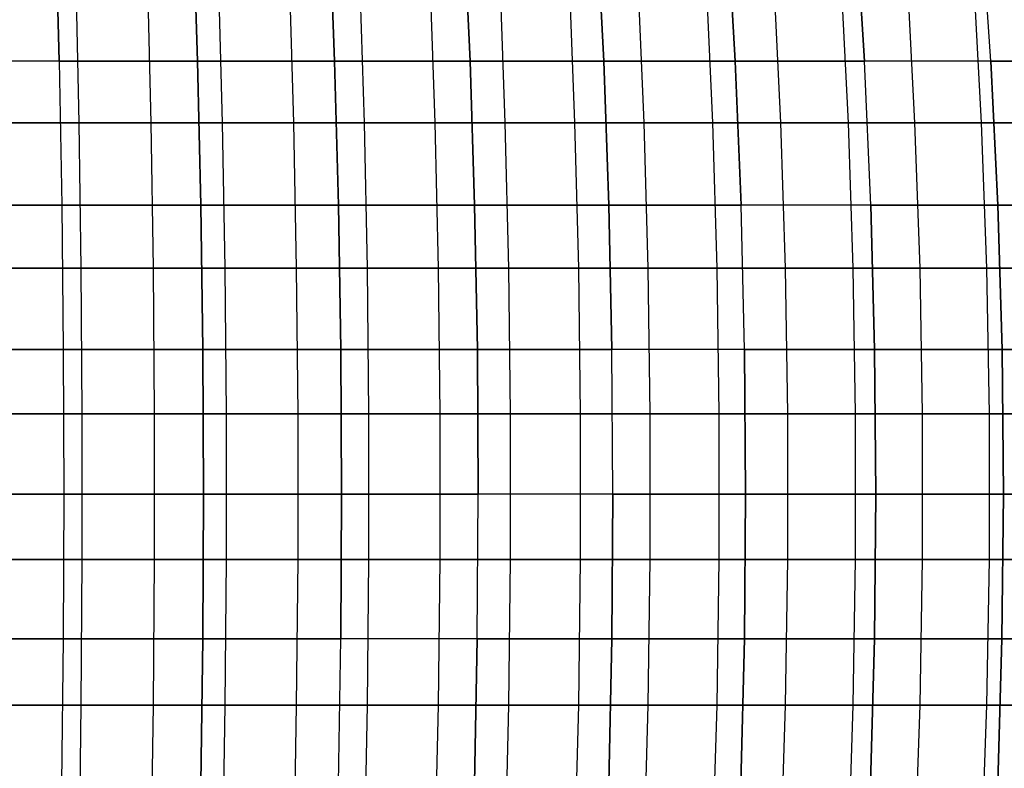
# Model space of a CAD drawing. Extents: x -125 to 125, y -143 to 0.
# Tile 109 of 241: x 9 to 26, y -88 to -75. Entities that reach past the tile are written whole.
import ezdxf

# ---------------------------------------------------------------- set-up
doc = ezdxf.new("R2010")
doc.units = 0
doc.header["$LTSCALE"] = 25.4
doc.layers.get('0').update_dxf_attribs({"linetype": 'CONTINUOUS'})

# ---------------------------------------------------------------- blocks, each defined once
blk = doc.blocks.new('NL2500026672_STL')
at = {"color": 0}
for p, q in [((9.614, -73.067, 54.521), (9.677, -75.535, 54.881)), ((9.677, -75.535, -54.881), (9.614, -73.067, -54.521)), ((9.677, -75.535, -54.881), (9.614, -73.067, -54.521)), ((9.614, -73.067, 54.521), (9.677, -75.535, 54.881)), ((12.062, -75.535, 54.407), (11.983, -73.067, 54.05)), ((11.983, -73.067, -54.05), (12.062, -75.535, -54.407)), ((11.983, -73.067, -54.05), (12.062, -75.535, -54.407)), ((12.062, -75.535, 54.407), (11.983, -73.067, 54.05)), ((14.423, -75.535, 53.829), (14.329, -73.067, 53.476)), ((14.423, -75.535, 53.829), (14.329, -73.067, 53.476)), ((14.329, -73.067, -53.476), (14.423, -75.535, -53.829)), ((14.329, -73.067, -53.476), (14.423, -75.535, -53.829)), ((16.758, -75.535, 53.148), (16.648, -73.067, 52.8)), ((16.758, -75.535, 53.148), (16.648, -73.067, 52.8)), ((16.648, -73.067, -52.8), (16.758, -75.535, -53.148)), ((16.648, -73.067, -52.8), (16.758, -75.535, -53.148)), ((19.06, -75.535, 52.367), (18.935, -73.067, 52.023)), ((19.06, -75.535, 52.367), (18.935, -73.067, 52.023)), ((18.935, -73.067, -52.023), (19.06, -75.535, -52.367)), ((18.935, -73.067, -52.023), (19.06, -75.535, -52.367)), ((21.326, -75.535, 51.486), (21.186, -73.067, 51.148)), ((21.326, -75.535, 51.486), (21.186, -73.067, 51.148)), ((21.186, -73.067, -51.148), (21.326, -75.535, -51.486)), ((21.186, -73.067, -51.148), (21.326, -75.535, -51.486)), ((23.552, -75.535, 50.506), (23.397, -73.067, 50.175)), ((23.552, -75.535, 50.506), (23.397, -73.067, 50.175)), ((23.397, -73.067, -50.175), (23.552, -75.535, -50.506)), ((23.397, -73.067, -50.175), (23.552, -75.535, -50.506)), ((25.732, -75.535, 49.431), (25.563, -73.067, 49.107)), ((25.732, -75.535, 49.431), (25.563, -73.067, 49.107)), ((25.732, -75.535, -49.431), (25.563, -73.067, -49.107)), ((25.732, -75.535, -49.431), (25.563, -73.067, -49.107)), ((9.964, -74.103, -58.513), (10.017, -76.597, -58.824)), ((9.964, -74.103, -58.513), (10.017, -76.597, -58.824)), ((11.196, -74.103, 58.29), (11.255, -76.597, 58.599)), ((11.196, -74.103, 58.29), (11.255, -76.597, 58.599)), ((12.422, -74.103, -58.041), (12.488, -76.597, -58.349)), ((12.422, -74.103, -58.041), (12.488, -76.597, -58.349)), ((13.643, -74.103, 57.766), (13.716, -76.597, 58.073)), ((13.643, -74.103, 57.766), (13.716, -76.597, 58.073)), ((14.937, -76.597, -57.771), (14.858, -74.103, -57.465)), ((14.937, -76.597, -57.771), (14.858, -74.103, -57.465)), ((16.066, -74.103, 57.139), (16.152, -76.597, 57.443)), ((16.066, -74.103, 57.139), (16.152, -76.597, 57.443)), ((17.267, -74.103, -56.788), (17.359, -76.597, -57.09)), ((17.267, -74.103, -56.788), (17.359, -76.597, -57.09)), ((18.461, -74.103, 56.411), (18.559, -76.597, 56.711)), ((18.461, -74.103, 56.411), (18.559, -76.597, 56.711)), ((19.646, -74.103, -56.009), (19.75, -76.597, -56.307)), ((19.646, -74.103, -56.009), (19.75, -76.597, -56.307)), ((20.822, -74.103, 55.583), (20.933, -76.597, 55.878)), ((20.822, -74.103, 55.583), (20.933, -76.597, 55.878)), ((21.99, -74.103, -55.131), (22.106, -76.597, -55.424)), ((21.99, -74.103, -55.131), (22.106, -76.597, -55.424)), ((23.147, -74.103, 54.656), (23.27, -76.597, 54.946)), ((23.147, -74.103, 54.656), (23.27, -76.597, 54.946)), ((24.423, -76.597, -54.443), (24.294, -74.103, -54.155)), ((24.423, -76.597, -54.443), (24.294, -74.103, -54.155)), ((25.431, -74.103, 53.631), (25.566, -76.597, 53.916)), ((25.431, -74.103, 53.631), (25.566, -76.597, 53.916)), ((9.677, -75.535, 54.881), (7.274, -75.535, 55.251)), ((9.677, -75.535, 54.881), (7.274, -75.535, 55.251)), ((9.677, -75.535, -54.881), (7.274, -75.535, -55.251)), ((9.677, -75.535, -54.881), (7.274, -75.535, -55.251)), ((9.677, -75.535, 54.881), (9.722, -78.016, 55.138)), ((9.677, -75.535, -54.881), (12.062, -75.535, -54.407)), ((9.677, -75.535, -54.881), (9.722, -78.016, -55.138)), ((9.677, -75.535, -54.881), (12.062, -75.535, -54.407)), ((9.677, -75.535, -54.881), (9.722, -78.016, -55.138)), ((12.062, -75.535, 54.407), (9.677, -75.535, 54.881)), ((9.677, -75.535, 54.881), (9.722, -78.016, 55.138)), ((12.062, -75.535, 54.407), (9.677, -75.535, 54.881)), ((14.423, -75.535, 53.829), (12.062, -75.535, 54.407)), ((12.118, -78.016, 54.661), (12.062, -75.535, 54.407)), ((14.423, -75.535, 53.829), (12.062, -75.535, 54.407)), ((12.062, -75.535, -54.407), (14.423, -75.535, -53.829)), ((12.062, -75.535, -54.407), (12.118, -78.016, -54.661)), ((12.062, -75.535, -54.407), (12.118, -78.016, -54.661)), ((12.062, -75.535, -54.407), (14.423, -75.535, -53.829)), ((12.118, -78.016, 54.661), (12.062, -75.535, 54.407)), ((16.758, -75.535, 53.148), (14.423, -75.535, 53.829)), ((14.491, -78.016, 54.081), (14.423, -75.535, 53.829)), ((16.758, -75.535, 53.148), (14.423, -75.535, 53.829)), ((14.491, -78.016, 54.081), (14.423, -75.535, 53.829)), ((14.423, -75.535, -53.829), (16.758, -75.535, -53.148)), ((14.423, -75.535, -53.829), (14.491, -78.016, -54.081)), ((14.423, -75.535, -53.829), (14.491, -78.016, -54.081)), ((14.423, -75.535, -53.829), (16.758, -75.535, -53.148)), ((19.06, -75.535, 52.367), (16.758, -75.535, 53.148)), ((16.836, -78.016, 53.397), (16.758, -75.535, 53.148)), ((19.06, -75.535, 52.367), (16.758, -75.535, 53.148)), ((16.836, -78.016, 53.397), (16.758, -75.535, 53.148)), ((16.758, -75.535, -53.148), (19.06, -75.535, -52.367)), ((16.758, -75.535, -53.148), (16.836, -78.016, -53.397)), ((16.758, -75.535, -53.148), (16.836, -78.016, -53.397)), ((16.758, -75.535, -53.148), (19.06, -75.535, -52.367)), ((21.326, -75.535, 51.486), (19.06, -75.535, 52.367)), ((19.149, -78.016, 52.612), (19.06, -75.535, 52.367)), ((21.326, -75.535, 51.486), (19.06, -75.535, 52.367)), ((19.149, -78.016, 52.612), (19.06, -75.535, 52.367)), ((19.06, -75.535, -52.367), (21.326, -75.535, -51.486)), ((19.06, -75.535, -52.367), (19.149, -78.016, -52.612)), ((19.06, -75.535, -52.367), (21.326, -75.535, -51.486)), ((19.06, -75.535, -52.367), (19.149, -78.016, -52.612)), ((23.552, -75.535, 50.506), (21.326, -75.535, 51.486)), ((21.426, -78.016, 51.727), (21.326, -75.535, 51.486)), ((23.552, -75.535, 50.506), (21.326, -75.535, 51.486)), ((21.426, -78.016, 51.727), (21.326, -75.535, 51.486)), ((21.326, -75.535, -51.486), (23.552, -75.535, -50.506)), ((21.326, -75.535, -51.486), (21.426, -78.016, -51.727)), ((21.326, -75.535, -51.486), (23.552, -75.535, -50.506)), ((21.326, -75.535, -51.486), (21.426, -78.016, -51.727)), ((25.732, -75.535, 49.431), (23.552, -75.535, 50.506)), ((23.662, -78.016, 50.743), (23.552, -75.535, 50.506)), ((25.732, -75.535, 49.431), (23.552, -75.535, 50.506)), ((23.662, -78.016, 50.743), (23.552, -75.535, 50.506)), ((25.732, -75.535, -49.431), (23.552, -75.535, -50.506)), ((23.662, -78.016, -50.743), (23.552, -75.535, -50.506)), ((25.732, -75.535, -49.431), (23.552, -75.535, -50.506)), ((23.662, -78.016, -50.743), (23.552, -75.535, -50.506)), ((27.864, -75.535, 48.262), (25.732, -75.535, 49.431)), ((25.853, -78.016, 49.662), (25.732, -75.535, 49.431)), ((27.864, -75.535, 48.262), (25.732, -75.535, 49.431)), ((25.853, -78.016, 49.662), (25.732, -75.535, 49.431)), ((25.732, -75.535, -49.431), (27.864, -75.535, -48.262)), ((25.732, -75.535, -49.431), (25.853, -78.016, -49.662)), ((25.732, -75.535, -49.431), (27.864, -75.535, -48.262)), ((25.732, -75.535, -49.431), (25.853, -78.016, -49.662)), ((10.017, -76.597, -58.824), (7.529, -76.597, -59.194)), ((10.017, -76.597, -58.824), (7.529, -76.597, -59.194)), ((8.775, -76.597, 59.022), (11.255, -76.597, 58.599)), ((8.775, -76.597, 59.022), (11.255, -76.597, 58.599)), ((10.017, -76.597, -58.824), (10.053, -79.101, -59.031)), ((12.488, -76.597, -58.349), (10.017, -76.597, -58.824)), ((12.488, -76.597, -58.349), (10.017, -76.597, -58.824)), ((10.017, -76.597, -58.824), (10.053, -79.101, -59.031)), ((11.255, -76.597, 58.599), (13.716, -76.597, 58.073)), ((11.255, -76.597, 58.599), (13.716, -76.597, 58.073)), ((11.255, -76.597, 58.599), (11.295, -79.101, 58.806)), ((11.255, -76.597, 58.599), (11.295, -79.101, 58.806)), ((12.488, -76.597, -58.349), (12.532, -79.101, -58.555)), ((14.937, -76.597, -57.771), (12.488, -76.597, -58.349)), ((14.937, -76.597, -57.771), (12.488, -76.597, -58.349)), ((12.488, -76.597, -58.349), (12.532, -79.101, -58.555)), ((13.716, -76.597, 58.073), (16.152, -76.597, 57.443)), ((13.716, -76.597, 58.073), (16.152, -76.597, 57.443)), ((13.716, -76.597, 58.073), (13.764, -79.101, 58.278)), ((13.716, -76.597, 58.073), (13.764, -79.101, 58.278)), ((17.359, -76.597, -57.09), (14.937, -76.597, -57.771)), ((17.359, -76.597, -57.09), (14.937, -76.597, -57.771)), ((14.99, -79.101, -57.975), (14.937, -76.597, -57.771)), ((14.99, -79.101, -57.975), (14.937, -76.597, -57.771)), ((16.152, -76.597, 57.443), (18.559, -76.597, 56.711)), ((16.152, -76.597, 57.443), (18.559, -76.597, 56.711)), ((16.152, -76.597, 57.443), (16.209, -79.101, 57.646)), ((16.152, -76.597, 57.443), (16.209, -79.101, 57.646)), ((17.359, -76.597, -57.09), (17.42, -79.101, -57.291)), ((19.75, -76.597, -56.307), (17.359, -76.597, -57.09)), ((19.75, -76.597, -56.307), (17.359, -76.597, -57.09)), ((17.359, -76.597, -57.09), (17.42, -79.101, -57.291)), ((18.559, -76.597, 56.711), (20.933, -76.597, 55.878)), ((18.559, -76.597, 56.711), (20.933, -76.597, 55.878)), ((18.559, -76.597, 56.711), (18.624, -79.101, 56.911)), ((18.559, -76.597, 56.711), (18.624, -79.101, 56.911)), ((19.75, -76.597, -56.307), (19.82, -79.101, -56.506)), ((22.106, -76.597, -55.424), (19.75, -76.597, -56.307)), ((22.106, -76.597, -55.424), (19.75, -76.597, -56.307)), ((19.75, -76.597, -56.307), (19.82, -79.101, -56.506)), ((20.933, -76.597, 55.878), (23.27, -76.597, 54.946)), ((20.933, -76.597, 55.878), (23.27, -76.597, 54.946)), ((20.933, -76.597, 55.878), (21.007, -79.101, 56.075)), ((20.933, -76.597, 55.878), (21.007, -79.101, 56.075)), ((22.106, -76.597, -55.424), (22.184, -79.101, -55.62)), ((24.423, -76.597, -54.443), (22.106, -76.597, -55.424)), ((24.423, -76.597, -54.443), (22.106, -76.597, -55.424)), ((22.106, -76.597, -55.424), (22.184, -79.101, -55.62)), ((23.27, -76.597, 54.946), (25.566, -76.597, 53.916)), ((23.27, -76.597, 54.946), (25.566, -76.597, 53.916)), ((23.27, -76.597, 54.946), (23.352, -79.101, 55.14)), ((23.27, -76.597, 54.946), (23.352, -79.101, 55.14)), ((26.697, -76.597, -53.365), (24.423, -76.597, -54.443)), ((26.697, -76.597, -53.365), (24.423, -76.597, -54.443)), ((24.51, -79.101, -54.635), (24.423, -76.597, -54.443)), ((24.51, -79.101, -54.635), (24.423, -76.597, -54.443)), ((25.566, -76.597, 53.916), (27.816, -76.597, 52.79)), ((25.566, -76.597, 53.916), (27.816, -76.597, 52.79)), ((25.566, -76.597, 53.916), (25.656, -79.101, 54.107)), ((25.566, -76.597, 53.916), (25.656, -79.101, 54.107)), ((9.722, -78.016, 55.138), (7.308, -78.016, 55.51)), ((9.722, -78.016, 55.138), (7.308, -78.016, 55.51)), ((7.308, -78.016, -55.51), (9.722, -78.016, -55.138)), ((7.308, -78.016, -55.51), (9.722, -78.016, -55.138)), ((9.722, -78.016, 55.138), (9.749, -80.506, 55.291)), ((9.722, -78.016, -55.138), (12.118, -78.016, -54.661)), ((9.722, -78.016, -55.138), (9.749, -80.506, -55.291)), ((9.722, -78.016, -55.138), (9.749, -80.506, -55.291)), ((9.722, -78.016, -55.138), (12.118, -78.016, -54.661)), ((12.118, -78.016, 54.661), (9.722, -78.016, 55.138)), ((9.722, -78.016, 55.138), (9.749, -80.506, 55.291)), ((12.118, -78.016, 54.661), (9.722, -78.016, 55.138)), ((14.491, -78.016, 54.081), (12.118, -78.016, 54.661)), ((12.152, -80.506, 54.813), (12.118, -78.016, 54.661)), ((14.491, -78.016, 54.081), (12.118, -78.016, 54.661)), ((12.118, -78.016, -54.661), (14.491, -78.016, -54.081)), ((12.118, -78.016, -54.661), (12.152, -80.506, -54.813)), ((12.118, -78.016, -54.661), (12.152, -80.506, -54.813)), ((12.118, -78.016, -54.661), (14.491, -78.016, -54.081)), ((12.152, -80.506, 54.813), (12.118, -78.016, 54.661)), ((16.836, -78.016, 53.397), (14.491, -78.016, 54.081)), ((14.531, -80.506, 54.231), (14.491, -78.016, 54.081)), ((16.836, -78.016, 53.397), (14.491, -78.016, 54.081)), ((14.531, -80.506, 54.231), (14.491, -78.016, 54.081)), ((14.491, -78.016, -54.081), (16.836, -78.016, -53.397)), ((14.491, -78.016, -54.081), (14.531, -80.506, -54.231)), ((14.491, -78.016, -54.081), (14.531, -80.506, -54.231)), ((14.491, -78.016, -54.081), (16.836, -78.016, -53.397)), ((19.149, -78.016, 52.612), (16.836, -78.016, 53.397)), ((16.883, -80.506, 53.546), (16.836, -78.016, 53.397)), ((19.149, -78.016, 52.612), (16.836, -78.016, 53.397)), ((16.883, -80.506, 53.546), (16.836, -78.016, 53.397)), ((16.836, -78.016, -53.397), (19.149, -78.016, -52.612)), ((16.836, -78.016, -53.397), (16.883, -80.506, -53.546)), ((16.836, -78.016, -53.397), (19.149, -78.016, -52.612)), ((16.836, -78.016, -53.397), (16.883, -80.506, -53.546)), ((21.426, -78.016, 51.727), (19.149, -78.016, 52.612)), ((19.202, -80.506, 52.758), (19.149, -78.016, 52.612)), ((21.426, -78.016, 51.727), (19.149, -78.016, 52.612)), ((19.202, -80.506, 52.758), (19.149, -78.016, 52.612)), ((19.149, -78.016, -52.612), (21.426, -78.016, -51.727)), ((19.149, -78.016, -52.612), (19.202, -80.506, -52.758)), ((19.149, -78.016, -52.612), (21.426, -78.016, -51.727)), ((19.149, -78.016, -52.612), (19.202, -80.506, -52.758)), ((23.662, -78.016, 50.743), (21.426, -78.016, 51.727)), ((21.485, -80.506, 51.87), (21.426, -78.016, 51.727)), ((23.662, -78.016, 50.743), (21.426, -78.016, 51.727)), ((21.485, -80.506, 51.87), (21.426, -78.016, 51.727)), ((23.662, -78.016, -50.743), (21.426, -78.016, -51.727)), ((21.485, -80.506, -51.87), (21.426, -78.016, -51.727)), ((23.662, -78.016, -50.743), (21.426, -78.016, -51.727)), ((21.485, -80.506, -51.87), (21.426, -78.016, -51.727)), ((25.853, -78.016, 49.662), (23.662, -78.016, 50.743)), ((23.728, -80.506, 50.884), (23.662, -78.016, 50.743)), ((25.853, -78.016, 49.662), (23.662, -78.016, 50.743)), ((23.728, -80.506, 50.884), (23.662, -78.016, 50.743)), ((23.662, -78.016, -50.743), (25.853, -78.016, -49.662)), ((23.662, -78.016, -50.743), (23.728, -80.506, -50.884)), ((23.662, -78.016, -50.743), (25.853, -78.016, -49.662)), ((23.662, -78.016, -50.743), (23.728, -80.506, -50.884)), ((27.994, -78.016, 48.487), (25.853, -78.016, 49.662)), ((25.925, -80.506, 49.801), (25.853, -78.016, 49.662)), ((27.994, -78.016, 48.487), (25.853, -78.016, 49.662)), ((25.925, -80.506, 49.801), (25.853, -78.016, 49.662)), ((25.853, -78.016, -49.662), (27.994, -78.016, -48.487)), ((25.853, -78.016, -49.662), (25.925, -80.506, -49.801)), ((25.853, -78.016, -49.662), (25.925, -80.506, -49.801)), ((25.853, -78.016, -49.662), (27.994, -78.016, -48.487)), ((10.053, -79.101, -59.031), (7.555, -79.101, -59.403)), ((10.053, -79.101, -59.031), (7.555, -79.101, -59.403)), ((8.806, -79.101, 59.23), (11.295, -79.101, 58.806)), ((8.806, -79.101, 59.23), (11.295, -79.101, 58.806)), ((10.053, -79.101, -59.031), (10.07, -81.612, -59.135)), ((12.532, -79.101, -58.555), (10.053, -79.101, -59.031)), ((12.532, -79.101, -58.555), (10.053, -79.101, -59.031)), ((10.053, -79.101, -59.031), (10.07, -81.612, -59.135)), ((11.295, -79.101, 58.806), (13.764, -79.101, 58.278)), ((11.295, -79.101, 58.806), (13.764, -79.101, 58.278)), ((11.295, -79.101, 58.806), (11.315, -81.612, 58.91)), ((11.295, -79.101, 58.806), (11.315, -81.612, 58.91)), ((12.532, -79.101, -58.555), (12.554, -81.612, -58.658)), ((14.99, -79.101, -57.975), (12.532, -79.101, -58.555)), ((14.99, -79.101, -57.975), (12.532, -79.101, -58.555)), ((12.532, -79.101, -58.555), (12.554, -81.612, -58.658)), ((13.764, -79.101, 58.278), (16.209, -79.101, 57.646)), ((13.764, -79.101, 58.278), (16.209, -79.101, 57.646)), ((13.764, -79.101, 58.278), (13.788, -81.612, 58.381)), ((13.764, -79.101, 58.278), (13.788, -81.612, 58.381)), ((17.42, -79.101, -57.291), (14.99, -79.101, -57.975)), ((17.42, -79.101, -57.291), (14.99, -79.101, -57.975)), ((15.016, -81.612, -58.077), (14.99, -79.101, -57.975)), ((15.016, -81.612, -58.077), (14.99, -79.101, -57.975)), ((16.209, -79.101, 57.646), (18.624, -79.101, 56.911)), ((16.209, -79.101, 57.646), (18.624, -79.101, 56.911)), ((16.209, -79.101, 57.646), (16.237, -81.612, 57.747)), ((16.209, -79.101, 57.646), (16.237, -81.612, 57.747)), ((17.42, -79.101, -57.291), (17.451, -81.612, -57.392)), ((19.82, -79.101, -56.506), (17.42, -79.101, -57.291)), ((19.82, -79.101, -56.506), (17.42, -79.101, -57.291)), ((17.42, -79.101, -57.291), (17.451, -81.612, -57.392)), ((18.624, -79.101, 56.911), (21.007, -79.101, 56.075)), ((18.624, -79.101, 56.911), (21.007, -79.101, 56.075)), ((18.624, -79.101, 56.911), (18.657, -81.612, 57.012)), ((18.624, -79.101, 56.911), (18.657, -81.612, 57.012)), ((19.82, -79.101, -56.506), (19.855, -81.612, -56.605)), ((22.184, -79.101, -55.62), (19.82, -79.101, -56.506)), ((22.184, -79.101, -55.62), (19.82, -79.101, -56.506)), ((19.82, -79.101, -56.506), (19.855, -81.612, -56.605)), ((21.007, -79.101, 56.075), (23.352, -79.101, 55.14)), ((21.007, -79.101, 56.075), (23.352, -79.101, 55.14)), ((21.007, -79.101, 56.075), (21.044, -81.612, 56.174)), ((21.007, -79.101, 56.075), (21.044, -81.612, 56.174)), ((22.184, -79.101, -55.62), (22.224, -81.612, -55.718)), ((24.51, -79.101, -54.635), (22.184, -79.101, -55.62)), ((24.51, -79.101, -54.635), (22.184, -79.101, -55.62)), ((22.184, -79.101, -55.62), (22.224, -81.612, -55.718)), ((23.352, -79.101, 55.14), (25.656, -79.101, 54.107)), ((23.352, -79.101, 55.14), (25.656, -79.101, 54.107)), ((23.352, -79.101, 55.14), (23.393, -81.612, 55.237)), ((23.352, -79.101, 55.14), (23.393, -81.612, 55.237)), ((26.791, -79.101, -53.554), (24.51, -79.101, -54.635)), ((26.791, -79.101, -53.554), (24.51, -79.101, -54.635)), ((24.553, -81.612, -54.732), (24.51, -79.101, -54.635)), ((24.553, -81.612, -54.732), (24.51, -79.101, -54.635)), ((25.656, -79.101, 54.107), (27.914, -79.101, 52.977)), ((25.656, -79.101, 54.107), (27.914, -79.101, 52.977)), ((25.656, -79.101, 54.107), (25.701, -81.612, 54.202)), ((25.656, -79.101, 54.107), (25.701, -81.612, 54.202)), ((9.749, -80.506, 55.291), (7.328, -80.506, 55.664)), ((9.749, -80.506, 55.291), (7.328, -80.506, 55.664)), ((7.328, -80.506, -55.664), (9.749, -80.506, -55.291)), ((7.328, -80.506, -55.664), (9.749, -80.506, -55.291)), ((9.749, -80.506, 55.291), (9.758, -83, 55.341)), ((9.749, -80.506, -55.291), (12.152, -80.506, -54.813)), ((9.749, -80.506, -55.291), (9.758, -83, -55.341)), ((9.749, -80.506, -55.291), (9.758, -83, -55.341)), ((9.749, -80.506, -55.291), (12.152, -80.506, -54.813)), ((12.152, -80.506, 54.813), (9.749, -80.506, 55.291)), ((9.749, -80.506, 55.291), (9.758, -83, 55.341)), ((12.152, -80.506, 54.813), (9.749, -80.506, 55.291)), ((14.531, -80.506, 54.231), (12.152, -80.506, 54.813)), ((12.163, -83, 54.863), (12.152, -80.506, 54.813)), ((14.531, -80.506, 54.231), (12.152, -80.506, 54.813)), ((12.152, -80.506, -54.813), (14.531, -80.506, -54.231)), ((12.152, -80.506, -54.813), (12.163, -83, -54.863)), ((12.163, -83, 54.863), (12.152, -80.506, 54.813)), ((12.152, -80.506, -54.813), (12.163, -83, -54.863)), ((12.152, -80.506, -54.813), (14.531, -80.506, -54.231)), ((16.883, -80.506, 53.546), (14.531, -80.506, 54.231)), ((14.544, -83, 54.28), (14.531, -80.506, 54.231)), ((16.883, -80.506, 53.546), (14.531, -80.506, 54.231)), ((14.544, -83, 54.28), (14.531, -80.506, 54.231)), ((14.531, -80.506, -54.231), (16.883, -80.506, -53.546)), ((14.531, -80.506, -54.231), (14.544, -83, -54.28)), ((14.531, -80.506, -54.231), (16.883, -80.506, -53.546)), ((14.531, -80.506, -54.231), (14.544, -83, -54.28)), ((19.202, -80.506, 52.758), (16.883, -80.506, 53.546)), ((16.898, -83, 53.594), (16.883, -80.506, 53.546)), ((19.202, -80.506, 52.758), (16.883, -80.506, 53.546)), ((16.898, -83, 53.594), (16.883, -80.506, 53.546)), ((16.883, -80.506, -53.546), (19.202, -80.506, -52.758)), ((16.883, -80.506, -53.546), (16.898, -83, -53.594)), ((16.883, -80.506, -53.546), (19.202, -80.506, -52.758)), ((16.883, -80.506, -53.546), (16.898, -83, -53.594)), ((21.485, -80.506, 51.87), (19.202, -80.506, 52.758)), ((19.22, -83, 52.806), (19.202, -80.506, 52.758)), ((21.485, -80.506, 51.87), (19.202, -80.506, 52.758)), ((19.22, -83, 52.806), (19.202, -80.506, 52.758)), ((21.485, -80.506, -51.87), (19.202, -80.506, -52.758)), ((19.22, -83, -52.806), (19.202, -80.506, -52.758)), ((21.485, -80.506, -51.87), (19.202, -80.506, -52.758)), ((19.22, -83, -52.806), (19.202, -80.506, -52.758)), ((23.728, -80.506, 50.884), (21.485, -80.506, 51.87)), ((21.505, -83, 51.917), (21.485, -80.506, 51.87)), ((23.728, -80.506, 50.884), (21.485, -80.506, 51.87)), ((21.505, -83, 51.917), (21.485, -80.506, 51.87)), ((21.485, -80.506, -51.87), (23.728, -80.506, -50.884)), ((21.485, -80.506, -51.87), (21.505, -83, -51.917)), ((21.485, -80.506, -51.87), (23.728, -80.506, -50.884)), ((21.485, -80.506, -51.87), (21.505, -83, -51.917)), ((25.925, -80.506, 49.801), (23.728, -80.506, 50.884)), ((23.749, -83, 50.93), (23.728, -80.506, 50.884)), ((25.925, -80.506, 49.801), (23.728, -80.506, 50.884)), ((23.749, -83, 50.93), (23.728, -80.506, 50.884)), ((23.728, -80.506, -50.884), (25.925, -80.506, -49.801)), ((23.728, -80.506, -50.884), (23.749, -83, -50.93)), ((23.728, -80.506, -50.884), (23.749, -83, -50.93)), ((23.728, -80.506, -50.884), (25.925, -80.506, -49.801)), ((28.072, -80.506, 48.622), (25.925, -80.506, 49.801)), ((25.948, -83, 49.845), (25.925, -80.506, 49.801)), ((28.072, -80.506, 48.622), (25.925, -80.506, 49.801)), ((25.948, -83, 49.845), (25.925, -80.506, 49.801)), ((25.925, -80.506, -49.801), (28.072, -80.506, -48.622)), ((25.925, -80.506, -49.801), (25.948, -83, -49.845)), ((25.925, -80.506, -49.801), (25.948, -83, -49.845)), ((25.925, -80.506, -49.801), (28.072, -80.506, -48.622)), ((10.07, -81.612, -59.135), (7.569, -81.612, -59.507)), ((10.07, -81.612, -59.135), (7.569, -81.612, -59.507)), ((8.821, -81.612, 59.335), (11.315, -81.612, 58.91)), ((8.821, -81.612, 59.335), (11.315, -81.612, 58.91)), ((10.07, -81.612, -59.135), (10.07, -84.125, -59.136)), ((12.554, -81.612, -58.658), (10.07, -81.612, -59.135)), ((12.554, -81.612, -58.658), (10.07, -81.612, -59.135)), ((10.07, -81.612, -59.135), (10.07, -84.125, -59.136)), ((11.315, -81.612, 58.91), (13.788, -81.612, 58.381)), ((11.315, -81.612, 58.91), (13.788, -81.612, 58.381)), ((11.315, -81.612, 58.91), (11.315, -84.125, 58.91)), ((11.315, -81.612, 58.91), (11.315, -84.125, 58.91)), ((12.554, -81.612, -58.658), (12.554, -84.125, -58.659)), ((15.016, -81.612, -58.077), (12.554, -81.612, -58.658)), ((15.016, -81.612, -58.077), (12.554, -81.612, -58.658)), ((12.554, -81.612, -58.658), (12.554, -84.125, -58.659)), ((13.788, -81.612, 58.381), (16.237, -81.612, 57.747)), ((13.788, -81.612, 58.381), (16.237, -81.612, 57.747)), ((13.788, -81.612, 58.381), (13.788, -84.125, 58.381)), ((13.788, -81.612, 58.381), (13.788, -84.125, 58.381)), ((17.451, -81.612, -57.392), (15.016, -81.612, -58.077)), ((17.451, -81.612, -57.392), (15.016, -81.612, -58.077)), ((15.016, -84.125, -58.077), (15.016, -81.612, -58.077)), ((15.016, -84.125, -58.077), (15.016, -81.612, -58.077)), ((16.237, -81.612, 57.747), (18.657, -81.612, 57.012)), ((16.237, -81.612, 57.747), (18.657, -81.612, 57.012)), ((16.237, -81.612, 57.747), (16.237, -84.125, 57.748)), ((16.237, -81.612, 57.747), (16.237, -84.125, 57.748)), ((17.451, -81.612, -57.392), (17.451, -84.125, -57.393)), ((19.855, -81.612, -56.605), (17.451, -81.612, -57.392)), ((19.855, -81.612, -56.605), (17.451, -81.612, -57.392)), ((17.451, -81.612, -57.392), (17.451, -84.125, -57.393)), ((18.657, -81.612, 57.012), (21.044, -81.612, 56.174)), ((18.657, -81.612, 57.012), (21.044, -81.612, 56.174)), ((18.657, -81.612, 57.012), (18.657, -84.125, 57.012)), ((18.657, -81.612, 57.012), (18.657, -84.125, 57.012)), ((19.855, -81.612, -56.605), (19.855, -84.125, -56.606)), ((22.224, -81.612, -55.718), (19.855, -81.612, -56.605)), ((22.224, -81.612, -55.718), (19.855, -81.612, -56.605)), ((19.855, -81.612, -56.605), (19.855, -84.125, -56.606)), ((21.044, -81.612, 56.174), (23.393, -81.612, 55.237)), ((21.044, -81.612, 56.174), (23.393, -81.612, 55.237)), ((21.044, -81.612, 56.174), (21.044, -84.125, 56.175)), ((21.044, -81.612, 56.174), (21.044, -84.125, 56.175)), ((22.224, -81.612, -55.718), (22.224, -84.125, -55.718)), ((24.553, -81.612, -54.732), (22.224, -81.612, -55.718)), ((24.553, -81.612, -54.732), (22.224, -81.612, -55.718)), ((22.224, -81.612, -55.718), (22.224, -84.125, -55.718)), ((23.393, -81.612, 55.237), (25.701, -81.612, 54.202)), ((23.393, -81.612, 55.237), (25.701, -81.612, 54.202)), ((23.393, -81.612, 55.237), (23.394, -84.125, 55.238)), ((23.393, -81.612, 55.237), (23.394, -84.125, 55.238)), ((26.838, -81.612, -53.648), (24.553, -81.612, -54.732)), ((26.838, -81.612, -53.648), (24.553, -81.612, -54.732)), ((24.553, -84.125, -54.732), (24.553, -81.612, -54.732)), ((24.553, -84.125, -54.732), (24.553, -81.612, -54.732)), ((25.701, -81.612, 54.202), (27.963, -81.612, 53.07)), ((25.701, -81.612, 54.202), (27.963, -81.612, 53.07)), ((25.701, -81.612, 54.202), (25.701, -84.125, 54.202)), ((25.701, -81.612, 54.202), (25.701, -84.125, 54.202)), ((9.758, -83, 55.341), (7.335, -83, 55.714)), ((7.335, -83, -55.714), (9.758, -83, -55.341)), ((7.335, -83, -55.714), (9.758, -83, -55.341)), ((9.758, -83, 55.341), (7.335, -83, 55.714)), ((9.758, -83, -55.341), (9.749, -85.494, -55.287)), ((9.758, -83, 55.341), (9.749, -85.494, 55.287)), ((9.758, -83, 55.341), (9.749, -85.494, 55.287)), ((9.758, -83, -55.341), (9.749, -85.494, -55.287)), ((9.758, -83, -55.341), (12.163, -83, -54.863)), ((12.163, -83, 54.863), (9.758, -83, 55.341)), ((12.163, -83, 54.863), (9.758, -83, 55.341)), ((9.758, -83, -55.341), (12.163, -83, -54.863)), ((12.151, -85.494, 54.809), (12.163, -83, 54.863)), ((12.163, -83, -54.863), (12.151, -85.494, -54.809)), ((12.151, -85.494, 54.809), (12.163, -83, 54.863)), ((12.163, -83, -54.863), (12.151, -85.494, -54.809)), ((14.544, -83, 54.28), (12.163, -83, 54.863)), ((14.544, -83, 54.28), (12.163, -83, 54.863)), ((12.163, -83, -54.863), (14.544, -83, -54.28)), ((12.163, -83, -54.863), (14.544, -83, -54.28)), ((14.53, -85.494, 54.227), (14.544, -83, 54.28)), ((14.53, -85.494, 54.227), (14.544, -83, 54.28)), ((14.544, -83, -54.28), (14.53, -85.494, -54.227)), ((14.544, -83, -54.28), (14.53, -85.494, -54.227)), ((16.898, -83, 53.594), (14.544, -83, 54.28)), ((16.898, -83, 53.594), (14.544, -83, 54.28)), ((14.544, -83, -54.28), (16.898, -83, -53.594)), ((14.544, -83, -54.28), (16.898, -83, -53.594)), ((16.881, -85.494, 53.541), (16.898, -83, 53.594)), ((16.881, -85.494, 53.541), (16.898, -83, 53.594)), ((16.881, -85.494, -53.541), (16.898, -83, -53.594)), ((16.881, -85.494, -53.541), (16.898, -83, -53.594)), ((19.22, -83, 52.806), (16.898, -83, 53.594)), ((19.22, -83, 52.806), (16.898, -83, 53.594)), ((19.22, -83, -52.806), (16.898, -83, -53.594)), ((19.22, -83, -52.806), (16.898, -83, -53.594)), ((19.201, -85.494, 52.754), (19.22, -83, 52.806)), ((19.201, -85.494, 52.754), (19.22, -83, 52.806)), ((19.22, -83, -52.806), (19.201, -85.494, -52.754)), ((19.22, -83, -52.806), (19.201, -85.494, -52.754)), ((21.505, -83, 51.917), (19.22, -83, 52.806)), ((21.505, -83, 51.917), (19.22, -83, 52.806)), ((19.22, -83, -52.806), (21.505, -83, -51.917)), ((19.22, -83, -52.806), (21.505, -83, -51.917)), ((21.484, -85.494, 51.866), (21.505, -83, 51.917)), ((21.484, -85.494, 51.866), (21.505, -83, 51.917)), ((21.505, -83, -51.917), (21.484, -85.494, -51.866)), ((21.505, -83, -51.917), (21.484, -85.494, -51.866)), ((23.749, -83, 50.93), (21.505, -83, 51.917)), ((23.749, -83, 50.93), (21.505, -83, 51.917)), ((21.505, -83, -51.917), (23.749, -83, -50.93)), ((21.505, -83, -51.917), (23.749, -83, -50.93)), ((23.726, -85.494, 50.88), (23.749, -83, 50.93)), ((23.726, -85.494, 50.88), (23.749, -83, 50.93)), ((23.749, -83, -50.93), (23.726, -85.494, -50.88)), ((23.749, -83, -50.93), (23.726, -85.494, -50.88)), ((25.948, -83, 49.845), (23.749, -83, 50.93)), ((25.948, -83, 49.845), (23.749, -83, 50.93)), ((23.749, -83, -50.93), (25.948, -83, -49.845)), ((23.749, -83, -50.93), (25.948, -83, -49.845)), ((25.922, -85.494, 49.796), (25.948, -83, 49.845)), ((25.922, -85.494, 49.796), (25.948, -83, 49.845)), ((25.948, -83, -49.845), (25.922, -85.494, -49.796)), ((25.948, -83, -49.845), (25.922, -85.494, -49.796)), ((28.097, -83, 48.666), (25.948, -83, 49.845)), ((28.097, -83, 48.666), (25.948, -83, 49.845)), ((25.948, -83, -49.845), (28.097, -83, -48.666)), ((25.948, -83, -49.845), (28.097, -83, -48.666)), ((10.07, -84.125, -59.136), (7.569, -84.125, -59.508)), ((10.07, -84.125, -59.136), (7.569, -84.125, -59.508)), ((8.821, -84.125, 59.335), (11.315, -84.125, 58.91)), ((8.821, -84.125, 59.335), (11.315, -84.125, 58.91)), ((10.07, -84.125, -59.136), (10.053, -86.636, -59.032)), ((10.07, -84.125, -59.136), (10.053, -86.636, -59.032)), ((12.554, -84.125, -58.659), (10.07, -84.125, -59.136)), ((12.554, -84.125, -58.659), (10.07, -84.125, -59.136)), ((11.315, -84.125, 58.91), (11.295, -86.636, 58.807)), ((11.315, -84.125, 58.91), (11.295, -86.636, 58.807)), ((11.315, -84.125, 58.91), (13.788, -84.125, 58.381)), ((11.315, -84.125, 58.91), (13.788, -84.125, 58.381)), ((12.554, -84.125, -58.659), (12.533, -86.636, -58.556)), ((12.554, -84.125, -58.659), (12.533, -86.636, -58.556)), ((15.016, -84.125, -58.077), (12.554, -84.125, -58.659)), ((15.016, -84.125, -58.077), (12.554, -84.125, -58.659)), ((13.788, -84.125, 58.381), (13.764, -86.636, 58.279)), ((13.788, -84.125, 58.381), (13.764, -86.636, 58.279)), ((13.788, -84.125, 58.381), (16.237, -84.125, 57.748)), ((13.788, -84.125, 58.381), (16.237, -84.125, 57.748)), ((14.99, -86.636, -57.976), (15.016, -84.125, -58.077)), ((14.99, -86.636, -57.976), (15.016, -84.125, -58.077)), ((17.451, -84.125, -57.393), (15.016, -84.125, -58.077)), ((17.451, -84.125, -57.393), (15.016, -84.125, -58.077)), ((16.237, -84.125, 57.748), (16.209, -86.636, 57.647)), ((16.237, -84.125, 57.748), (16.209, -86.636, 57.647)), ((16.237, -84.125, 57.748), (18.657, -84.125, 57.012)), ((16.237, -84.125, 57.748), (18.657, -84.125, 57.012)), ((17.451, -84.125, -57.393), (17.421, -86.636, -57.292)), ((17.451, -84.125, -57.393), (17.421, -86.636, -57.292)), ((19.855, -84.125, -56.606), (17.451, -84.125, -57.393)), ((19.855, -84.125, -56.606), (17.451, -84.125, -57.393)), ((18.657, -84.125, 57.012), (18.625, -86.636, 56.912)), ((18.657, -84.125, 57.012), (18.625, -86.636, 56.912)), ((18.657, -84.125, 57.012), (21.044, -84.125, 56.175)), ((18.657, -84.125, 57.012), (21.044, -84.125, 56.175)), ((19.855, -84.125, -56.606), (19.82, -86.636, -56.507)), ((19.855, -84.125, -56.606), (19.82, -86.636, -56.507)), ((22.224, -84.125, -55.718), (19.855, -84.125, -56.606)), ((22.224, -84.125, -55.718), (19.855, -84.125, -56.606)), ((21.044, -84.125, 56.175), (21.007, -86.636, 56.076)), ((21.044, -84.125, 56.175), (21.007, -86.636, 56.076)), ((21.044, -84.125, 56.175), (23.394, -84.125, 55.238)), ((21.044, -84.125, 56.175), (23.394, -84.125, 55.238)), ((22.224, -84.125, -55.718), (22.185, -86.636, -55.621)), ((22.224, -84.125, -55.718), (22.185, -86.636, -55.621)), ((24.553, -84.125, -54.732), (22.224, -84.125, -55.718)), ((24.553, -84.125, -54.732), (22.224, -84.125, -55.718)), ((23.394, -84.125, 55.238), (23.353, -86.636, 55.141)), ((23.394, -84.125, 55.238), (23.353, -86.636, 55.141)), ((23.394, -84.125, 55.238), (25.701, -84.125, 54.202)), ((23.394, -84.125, 55.238), (25.701, -84.125, 54.202)), ((24.51, -86.636, -54.636), (24.553, -84.125, -54.732)), ((24.51, -86.636, -54.636), (24.553, -84.125, -54.732)), ((26.838, -84.125, -53.648), (24.553, -84.125, -54.732)), ((26.838, -84.125, -53.648), (24.553, -84.125, -54.732)), ((25.701, -84.125, 54.202), (25.656, -86.636, 54.107)), ((25.701, -84.125, 54.202), (25.656, -86.636, 54.107)), ((25.701, -84.125, 54.202), (27.963, -84.125, 53.071)), ((25.701, -84.125, 54.202), (27.963, -84.125, 53.071)), ((9.749, -85.494, 55.287), (7.328, -85.494, 55.659)), ((7.328, -85.494, -55.659), (9.749, -85.494, -55.287)), ((9.749, -85.494, 55.287), (7.328, -85.494, 55.659)), ((7.328, -85.494, -55.659), (9.749, -85.494, -55.287)), ((9.749, -85.494, 55.287), (9.721, -87.984, 55.128)), ((9.749, -85.494, -55.287), (9.721, -87.984, -55.128)), ((9.749, -85.494, 55.287), (9.721, -87.984, 55.128)), ((9.749, -85.494, -55.287), (9.721, -87.984, -55.128)), ((9.749, -85.494, -55.287), (12.151, -85.494, -54.809)), ((12.151, -85.494, 54.809), (9.749, -85.494, 55.287)), ((12.151, -85.494, 54.809), (9.749, -85.494, 55.287)), ((9.749, -85.494, -55.287), (12.151, -85.494, -54.809)), ((12.116, -87.984, 54.652), (12.151, -85.494, 54.809)), ((12.151, -85.494, -54.809), (12.116, -87.984, -54.652)), ((12.151, -85.494, -54.809), (12.116, -87.984, -54.652)), ((12.116, -87.984, 54.652), (12.151, -85.494, 54.809)), ((14.53, -85.494, 54.227), (12.151, -85.494, 54.809)), ((14.53, -85.494, 54.227), (12.151, -85.494, 54.809)), ((12.151, -85.494, -54.809), (14.53, -85.494, -54.227)), ((12.151, -85.494, -54.809), (14.53, -85.494, -54.227)), ((14.488, -87.984, 54.071), (14.53, -85.494, 54.227)), ((14.488, -87.984, 54.071), (14.53, -85.494, 54.227)), ((14.488, -87.984, -54.071), (14.53, -85.494, -54.227)), ((14.488, -87.984, -54.071), (14.53, -85.494, -54.227)), ((16.881, -85.494, 53.541), (14.53, -85.494, 54.227)), ((16.881, -85.494, 53.541), (14.53, -85.494, 54.227)), ((16.881, -85.494, -53.541), (14.53, -85.494, -54.227)), ((16.881, -85.494, -53.541), (14.53, -85.494, -54.227)), ((16.833, -87.984, 53.388), (16.881, -85.494, 53.541)), ((16.833, -87.984, 53.388), (16.881, -85.494, 53.541)), ((16.881, -85.494, -53.541), (16.833, -87.984, -53.388)), ((16.881, -85.494, -53.541), (16.833, -87.984, -53.388)), ((19.201, -85.494, 52.754), (16.881, -85.494, 53.541)), ((19.201, -85.494, 52.754), (16.881, -85.494, 53.541)), ((16.881, -85.494, -53.541), (19.201, -85.494, -52.754)), ((16.881, -85.494, -53.541), (19.201, -85.494, -52.754)), ((19.146, -87.984, 52.603), (19.201, -85.494, 52.754)), ((19.146, -87.984, 52.603), (19.201, -85.494, 52.754)), ((19.201, -85.494, -52.754), (19.146, -87.984, -52.603)), ((19.201, -85.494, -52.754), (19.146, -87.984, -52.603)), ((21.484, -85.494, 51.866), (19.201, -85.494, 52.754)), ((21.484, -85.494, 51.866), (19.201, -85.494, 52.754)), ((19.201, -85.494, -52.754), (21.484, -85.494, -51.866)), ((19.201, -85.494, -52.754), (21.484, -85.494, -51.866)), ((21.422, -87.984, 51.718), (21.484, -85.494, 51.866)), ((21.422, -87.984, 51.718), (21.484, -85.494, 51.866)), ((21.484, -85.494, -51.866), (21.422, -87.984, -51.718)), ((21.484, -85.494, -51.866), (21.422, -87.984, -51.718)), ((23.726, -85.494, 50.88), (21.484, -85.494, 51.866)), ((23.726, -85.494, 50.88), (21.484, -85.494, 51.866)), ((21.484, -85.494, -51.866), (23.726, -85.494, -50.88)), ((21.484, -85.494, -51.866), (23.726, -85.494, -50.88)), ((23.658, -87.984, 50.734), (23.726, -85.494, 50.88)), ((23.658, -87.984, 50.734), (23.726, -85.494, 50.88)), ((23.726, -85.494, -50.88), (23.658, -87.984, -50.734)), ((23.726, -85.494, -50.88), (23.658, -87.984, -50.734)), ((25.922, -85.494, 49.796), (23.726, -85.494, 50.88)), ((25.922, -85.494, 49.796), (23.726, -85.494, 50.88)), ((23.726, -85.494, -50.88), (25.922, -85.494, -49.796)), ((23.726, -85.494, -50.88), (25.922, -85.494, -49.796)), ((25.848, -87.984, 49.654), (25.922, -85.494, 49.796)), ((25.848, -87.984, 49.654), (25.922, -85.494, 49.796)), ((25.922, -85.494, -49.796), (25.848, -87.984, -49.654)), ((25.922, -85.494, -49.796), (25.848, -87.984, -49.654)), ((28.07, -85.494, 48.618), (25.922, -85.494, 49.796)), ((28.07, -85.494, 48.618), (25.922, -85.494, 49.796)), ((25.922, -85.494, -49.796), (28.07, -85.494, -48.618)), ((25.922, -85.494, -49.796), (28.07, -85.494, -48.618)), ((10.053, -86.636, -59.032), (7.555, -86.636, -59.404)), ((10.053, -86.636, -59.032), (7.555, -86.636, -59.404)), ((8.806, -86.636, 59.231), (11.295, -86.636, 58.807)), ((8.806, -86.636, 59.231), (11.295, -86.636, 58.807)), ((10.053, -86.636, -59.032), (10.018, -89.141, -58.825)), ((10.053, -86.636, -59.032), (10.018, -89.141, -58.825)), ((12.533, -86.636, -58.556), (10.053, -86.636, -59.032)), ((12.533, -86.636, -58.556), (10.053, -86.636, -59.032)), ((11.295, -86.636, 58.807), (11.256, -89.141, 58.601)), ((11.295, -86.636, 58.807), (11.256, -89.141, 58.601)), ((11.295, -86.636, 58.807), (13.764, -86.636, 58.279)), ((11.295, -86.636, 58.807), (13.764, -86.636, 58.279)), ((12.533, -86.636, -58.556), (12.489, -89.141, -58.351)), ((12.533, -86.636, -58.556), (12.489, -89.141, -58.351)), ((14.99, -86.636, -57.976), (12.533, -86.636, -58.556)), ((14.99, -86.636, -57.976), (12.533, -86.636, -58.556)), ((13.764, -86.636, 58.279), (13.716, -89.141, 58.074)), ((13.764, -86.636, 58.279), (13.716, -89.141, 58.074)), ((13.764, -86.636, 58.279), (16.209, -86.636, 57.647)), ((13.764, -86.636, 58.279), (16.209, -86.636, 57.647)), ((14.937, -89.141, -57.772), (14.99, -86.636, -57.976)), ((14.937, -89.141, -57.772), (14.99, -86.636, -57.976)), ((17.421, -86.636, -57.292), (14.99, -86.636, -57.976)), ((17.421, -86.636, -57.292), (14.99, -86.636, -57.976)), ((16.209, -86.636, 57.647), (16.152, -89.141, 57.445)), ((16.209, -86.636, 57.647), (16.152, -89.141, 57.445)), ((16.209, -86.636, 57.647), (18.625, -86.636, 56.912)), ((16.209, -86.636, 57.647), (18.625, -86.636, 56.912)), ((17.421, -86.636, -57.292), (17.36, -89.141, -57.091)), ((17.421, -86.636, -57.292), (17.36, -89.141, -57.091)), ((19.82, -86.636, -56.507), (17.421, -86.636, -57.292)), ((19.82, -86.636, -56.507), (17.421, -86.636, -57.292)), ((18.625, -86.636, 56.912), (18.559, -89.141, 56.713)), ((18.625, -86.636, 56.912), (18.559, -89.141, 56.713)), ((18.625, -86.636, 56.912), (21.007, -86.636, 56.076)), ((18.625, -86.636, 56.912), (21.007, -86.636, 56.076)), ((19.82, -86.636, -56.507), (19.751, -89.141, -56.309)), ((19.82, -86.636, -56.507), (19.751, -89.141, -56.309)), ((22.185, -86.636, -55.621), (19.82, -86.636, -56.507)), ((22.185, -86.636, -55.621), (19.82, -86.636, -56.507)), ((21.007, -86.636, 56.076), (20.934, -89.141, 55.88)), ((21.007, -86.636, 56.076), (20.934, -89.141, 55.88)), ((21.007, -86.636, 56.076), (23.353, -86.636, 55.141)), ((21.007, -86.636, 56.076), (23.353, -86.636, 55.141)), ((22.185, -86.636, -55.621), (22.107, -89.141, -55.426)), ((22.185, -86.636, -55.621), (22.107, -89.141, -55.426)), ((24.51, -86.636, -54.636), (22.185, -86.636, -55.621)), ((24.51, -86.636, -54.636), (22.185, -86.636, -55.621)), ((23.353, -86.636, 55.141), (23.271, -89.141, 54.948)), ((23.353, -86.636, 55.141), (23.271, -89.141, 54.948)), ((23.353, -86.636, 55.141), (25.656, -86.636, 54.107)), ((23.353, -86.636, 55.141), (25.656, -86.636, 54.107)), ((24.424, -89.141, -54.445), (24.51, -86.636, -54.636)), ((24.424, -89.141, -54.445), (24.51, -86.636, -54.636)), ((26.791, -86.636, -53.554), (24.51, -86.636, -54.636)), ((26.791, -86.636, -53.554), (24.51, -86.636, -54.636)), ((25.656, -86.636, 54.107), (25.566, -89.141, 53.918)), ((25.656, -86.636, 54.107), (25.566, -89.141, 53.918)), ((25.656, -86.636, 54.107), (27.915, -86.636, 52.978)), ((25.656, -86.636, 54.107), (27.915, -86.636, 52.978))]:
    blk.add_line(p, q, dxfattribs=at)

msp = doc.modelspace()

# ---------------------------------------------------------------- block references
at = {"color": 253}
msp.add_blockref('NL2500026672_STL', (0, 0), dxfattribs=at)

doc.saveas('drawing.dxf')
